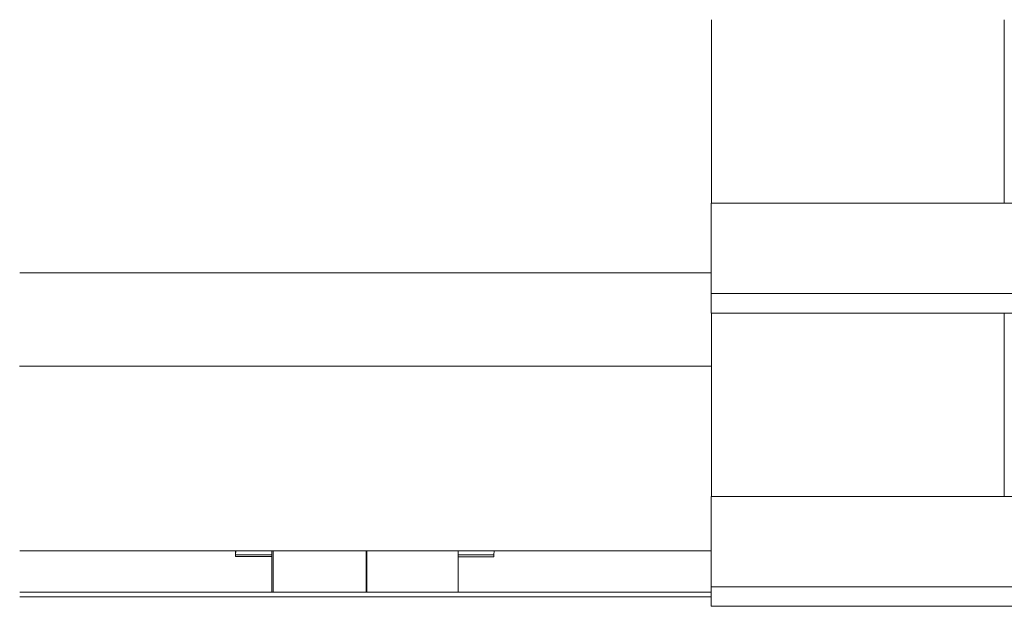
# Model space of a CAD drawing. Header units: millimetres. Extents: x 53746 to 116821, y -810352 to -765802.
# Tile 184 of 256: x 77829 to 78043, y -773061 to -772934. Entities that reach past the tile are written whole.
import ezdxf

# ---------------------------------------------------------------- set-up
doc = ezdxf.new("R2010")
doc.units = ezdxf.units.MM
doc.header["$MEASUREMENT"] = 0
doc.linetypes.add('DGN Style 4', pattern=[2290.351719, 1144.460571, -572.230286, 1.430576, -572.230286])
doc.layers.add('Main Cradle Rails', color=7, linetype='Continuous', lineweight=0)
doc.layers.add('Side Cradle Tower', color=7, linetype='Continuous', lineweight=0)

# ---------------------------------------------------------------- blocks, each defined once
blk = doc.blocks.new('*U57')
at = {"layer": 'Side Cradle Tower', "color": 7, "linetype": 'Continuous', "lineweight": 0}
for p, q in [((-7240.34, 15103.07), (-7240.34, 15142.83)), ((-7303.9, 15103.07), (-6954.31, 15103.07)), ((-7453.79, 15087.97), (-7303.9, 15087.97)), ((-7303.9, 15079.28), (-7303.9, 15083.52)), ((-7303.9, 15083.52), (-6954.31, 15083.52)), ((-7303.9, 15079.28), (-6954.31, 15079.28)), ((-7240.34, 15039.52), (-7240.34, 15079.28)), ((-7303.84, 15067.76), (-7453.84, 15067.76)), ((-7240.34, 15055.91), (-7240.34, 15055.91)), ((-7303.9, 15039.52), (-6954.31, 15039.52)), ((-7453.79, 15027.76), (-7303.9, 15027.76)), ((-7407.01, 15026.54), (-7407.03, 15027.76)), ((-7406.98, 15026.92), (-7407.01, 15026.54)), ((-7399.1, 15026.53), (-7407.01, 15026.54)), ((-7406.96, 15027.76), (-7406.98, 15026.92)), ((-7406.98, 15026.92), (-7399.1, 15026.91)), ((-7399.1, 15027.76), (-7399.1, 15018.82)), ((-7398.87, 15027.76), (-7398.87, 15018.82)), ((-7358.71, 15018.82), (-7358.71, 15027.76)), ((-7358.71, 15026.87), (-7350.98, 15026.86)), ((-7358.71, 15026.49), (-7351.01, 15026.49)), ((-7351.01, 15026.49), (-7350.98, 15026.86)), ((-7350.98, 15026.86), (-7350.96, 15027.76)), ((-7453.79, 15018.82), (-7303.9, 15018.82)), ((-7303.9, 15015.74), (-7303.9, 15019.98)), ((-7303.9, 15019.98), (-6954.31, 15019.98)), ((-7303.9, 15017.78), (-7453.79, 15017.78)), ((-7303.9, 15015.74), (-6954.31, 15015.74))]:
    blk.add_line(p, q, dxfattribs=at)
at = {"layer": 'Side Cradle Tower', "color": 7, "linetype": 'DGN Style 4', "lineweight": 0}
for p, q in [((-7378.7, 15027.76), (-7378.7, 15018.82)), ((-7378.56, 15027.76), (-7378.56, 15018.82)), ((-7378.56, 15018.82), (-7378.56, 15027.76))]:
    blk.add_line(p, q, dxfattribs=at)
at = {"layer": 'Side Cradle Tower', "color": 7, "linetype": 'Continuous', "lineweight": 0, "flags": 128}
for points in [[(-7303.84, 15103.07), (-7303.84, 15107.11), (-7303.84, 15127.75), (-7303.84, 15142.83)], [(-7303.9, 15083.52), (-7303.9, 15103.07), (-7303.9, 15103.07)], [(-7303.84, 15039.52), (-7303.84, 15042.13), (-7303.84, 15064.3), (-7303.84, 15079.28)], [(-7303.9, 15019.98), (-7303.9, 15039.52), (-7303.9, 15039.52)]]:
    blk.add_lwpolyline(points, dxfattribs=at)

msp = doc.modelspace()

# ---------------------------------------------------------------- block references
at = {"layer": 'Main Cradle Rails', "color": 7, "linetype": 'Continuous', "lineweight": 0}
msp.add_blockref('*U57', (85283.05, -788076.95), dxfattribs=at)

doc.saveas('drawing.dxf')
